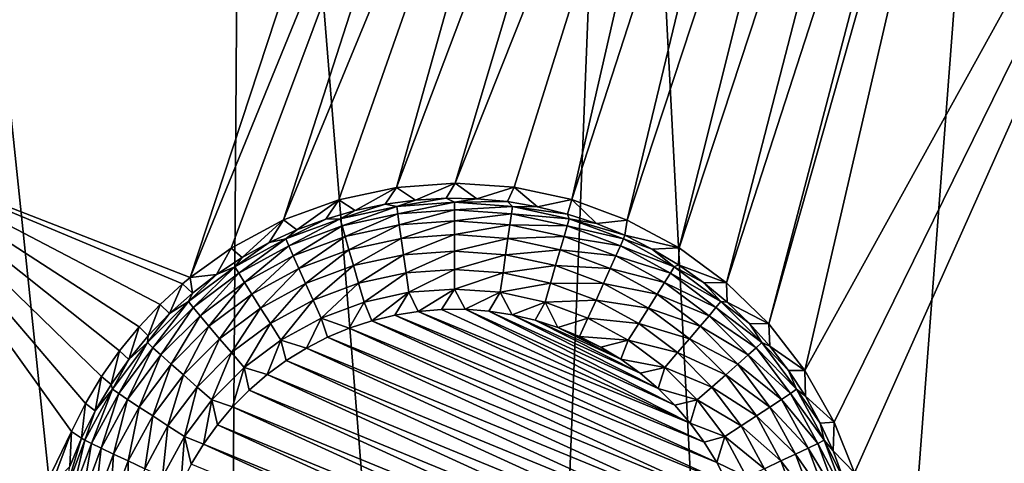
# Model space of a CAD drawing. Header units: metres. Extents: x -24 to 72, y -247 to 22.
# Tile 41 of 256: x -6.01 to -3.31, y -238.98 to -237.77. Entities that reach past the tile are written whole.
import ezdxf

# ---------------------------------------------------------------- set-up
doc = ezdxf.new("R2010")
doc.units = ezdxf.units.M
doc.layers.add('solid_509589_MEDIA_SW0001', color=7, linetype='CONTINUOUS')

msp = doc.modelspace()

# ---------------------------------------------------------------- linework, layer by layer
at = {"layer": 'solid_509589_MEDIA_SW0001'}
for points in [[(-6.39851, -234.552063, 309.88855), (-6.21552, -243.344131, 310.043213), (-5.456104, -243.552124, 310.051453)], [(-5.39638, -235.022797, 309.902924), (-6.39851, -234.552063, 309.88855), (-5.456104, -243.552124, 310.051453)], [(-5.39638, -235.022797, 309.902924), (-5.456104, -243.552124, 310.051453), (-4.689544, -243.732956, 310.058655)], [(-4.359719, -235.41217, 309.914978), (-5.39638, -235.022797, 309.902924), (-4.689544, -243.732956, 310.058655)], [(-6.41326, -238.136292, 268.804352), (-7.263963, -237.747849, 268.797577), (-5.802209, -235.200256, 268.984802)], [(-6.41326, -238.136292, 268.804352), (-5.802209, -235.200256, 268.984802), (-5.098058, -235.511688, 268.990051)], [(-4.359719, -235.41217, 309.914978), (-4.689544, -243.732956, 310.058655), (-3.917351, -243.886292, 310.064789)], [(-3.295523, -235.717575, 309.924561), (-4.359719, -235.41217, 309.914978), (-3.917351, -243.886292, 310.064789)], [(-5.078147, -235.551468, 268.987701), (-6.41326, -238.136292, 268.804352), (-5.098058, -235.511688, 268.990051)], [(-5.078147, -235.551468, 268.987701), (-4.979938, -235.711548, 268.979004), (-6.41326, -238.136292, 268.804352)], [(-4.979938, -235.711548, 268.979004), (-4.860543, -235.856216, 268.97226), (-6.41326, -238.136292, 268.804352)], [(-3.295523, -235.717575, 309.924561), (-3.917351, -243.886292, 310.064789), (-3.140182, -244.012024, 310.069855)], [(-4.860543, -235.856216, 268.97226), (-4.722299, -235.982712, 268.967468), (-6.41326, -238.136292, 268.804352)], [(-4.722299, -235.982712, 268.967468), (-5.542768, -238.47438, 268.810333), (-6.41326, -238.136292, 268.804352)], [(-4.722299, -235.982712, 268.967468), (-4.567925, -236.088623, 268.964569), (-5.542768, -238.47438, 268.810333)], [(-4.567925, -236.088623, 268.964569), (-5.430381, -238.393753, 268.815216), (-5.542768, -238.47438, 268.810333)], [(-4.567925, -236.088623, 268.964569), (-5.286817, -238.316849, 268.82077), (-5.430381, -238.393753, 268.815216)], [(-4.567925, -236.088623, 268.964569), (-4.400396, -236.171951, 268.963623), (-5.286817, -238.316849, 268.82077)], [(-3.857893, -238.729126, 268.8284), (-3.956801, -238.601212, 268.832123), (-3.251381, -236.112061, 269.000488)], [(-3.311439, -236.142578, 268.99646), (-3.251381, -236.112061, 269.000488), (-3.956801, -238.601212, 268.832123)], [(-3.857893, -238.729126, 268.8284), (-3.251381, -236.112061, 269.000488), (-2.499789, -236.273346, 269.00351)], [(-3.311439, -236.142578, 268.99646), (-3.956801, -238.601212, 268.832123), (-4.07233, -238.488632, 268.835022)], [(-3.483282, -236.210464, 268.986603), (-3.311439, -236.142578, 268.99646), (-4.07233, -238.488632, 268.835022)], [(-4.400396, -236.171951, 268.963623), (-5.134974, -238.261261, 268.825806), (-5.286817, -238.316849, 268.82077)], [(-4.400396, -236.171951, 268.963623), (-4.977263, -238.227524, 268.83017), (-5.134974, -238.261261, 268.825806)], [(-4.400396, -236.171951, 268.963623), (-4.222911, -236.23111, 268.964508), (-4.977263, -238.227524, 268.83017)], [(-3.483282, -236.210464, 268.986603), (-4.07233, -238.488632, 268.835022), (-4.20249, -238.393265, 268.837006)], [(-3.66551, -236.254578, 268.978333), (-3.483282, -236.210464, 268.986603), (-4.20249, -238.393265, 268.837006)], [(-4.222911, -236.23111, 268.964508), (-4.816321, -238.216156, 268.83371), (-4.977263, -238.227524, 268.83017)], [(-4.222911, -236.23111, 268.964508), (-4.03889, -236.264969, 268.967285), (-4.816321, -238.216156, 268.83371)], [(-3.66551, -236.254578, 268.978333), (-4.20249, -238.393265, 268.837006), (-4.344953, -238.316925, 268.837891)], [(-3.851898, -236.272842, 268.971893), (-3.66551, -236.254578, 268.978333), (-4.344953, -238.316925, 268.837891)], [(-4.03889, -236.264969, 268.967285), (-4.655132, -238.227432, 268.836243), (-4.816321, -238.216156, 268.83371)], [(-4.03889, -236.264969, 268.967285), (-4.496905, -238.261246, 268.837646), (-4.655132, -238.227432, 268.836243)], [(-4.03889, -236.264969, 268.967285), (-3.851898, -236.272842, 268.971893), (-4.496905, -238.261246, 268.837646)], [(-3.851898, -236.272842, 268.971893), (-4.344953, -238.316925, 268.837891), (-4.496905, -238.261246, 268.837646)], [(-3.777365, -238.870605, 268.824005), (-3.857893, -238.729126, 268.8284), (-2.499789, -236.273346, 269.00351)], [(-3.721534, -239.009552, 268.819641), (-3.777365, -238.870605, 268.824005), (-2.499789, -236.273346, 269.00351)], [(-2.805785, -239.195419, 268.822845), (-3.721534, -239.009552, 268.819641), (-2.499789, -236.273346, 269.00351)], [(-5.867506, -238.896042, 268.792145), (-6.930424, -241.088699, 268.76767), (-6.41326, -238.136292, 268.804352)], [(-5.56327, -238.49144, 268.809357), (-6.41326, -238.136292, 268.804352), (-5.542768, -238.47438, 268.810333)], [(-5.829356, -238.81926, 268.7948), (-5.867506, -238.896042, 268.792145), (-6.41326, -238.136292, 268.804352)], [(-5.785632, -238.745529, 268.797577), (-5.829356, -238.81926, 268.7948), (-6.41326, -238.136292, 268.804352)], [(-5.736652, -238.675354, 268.800476), (-5.785632, -238.745529, 268.797577), (-6.41326, -238.136292, 268.804352)], [(-5.682911, -238.609329, 268.803406), (-5.736652, -238.675354, 268.800476), (-6.41326, -238.136292, 268.804352)], [(-5.62496, -238.547943, 268.806396), (-5.682911, -238.609329, 268.803406), (-6.41326, -238.136292, 268.804352)], [(-5.56327, -238.49144, 268.809357), (-5.62496, -238.547943, 268.806396), (-6.41326, -238.136292, 268.804352)], [(-4.924986, -238.262405, 268.442169), (-4.977263, -238.227524, 268.83017), (-4.816321, -238.216156, 268.83371)], [(-4.924986, -238.262405, 268.442169), (-4.816321, -238.216156, 268.83371), (-4.841074, -238.257553, 268.442078)], [(-4.841074, -238.257553, 268.442078), (-4.816321, -238.216156, 268.83371), (-4.757034, -238.258972, 268.442108)], [(-4.757034, -238.258972, 268.442108), (-4.816321, -238.216156, 268.83371), (-4.655132, -238.227432, 268.836243)], [(-5.090552, -238.290817, 268.442657), (-5.134974, -238.261261, 268.825806), (-4.977263, -238.227524, 268.83017)], [(-5.090552, -238.290817, 268.442657), (-4.977263, -238.227524, 268.83017), (-5.008301, -238.273514, 268.442352)], [(-5.008301, -238.273514, 268.442352), (-4.977263, -238.227524, 268.83017), (-4.924986, -238.262405, 268.442169)], [(-4.757034, -238.258972, 268.442108), (-4.655132, -238.227432, 268.836243), (-4.673336, -238.266678, 268.44223)], [(-4.673336, -238.266678, 268.44223), (-4.655132, -238.227432, 268.836243), (-4.590447, -238.280624, 268.442474)], [(-4.590447, -238.280624, 268.442474), (-4.655132, -238.227432, 268.836243), (-4.496905, -238.261246, 268.837646)], [(-5.250032, -238.343597, 268.443573), (-5.286817, -238.316849, 268.82077), (-5.134974, -238.261261, 268.825806)], [(-5.250032, -238.343597, 268.443573), (-5.134974, -238.261261, 268.825806), (-5.17128, -238.314224, 268.443054)], [(-5.17128, -238.314224, 268.443054), (-5.134974, -238.261261, 268.825806), (-5.090552, -238.290817, 268.442657)], [(-5.132001, -238.313339, 268.388367), (-5.090552, -238.290817, 268.442657), (-5.008301, -238.273514, 268.442352)], [(-4.976688, -238.279556, 268.387787), (-5.132001, -238.313339, 268.388367), (-5.008301, -238.273514, 268.442352)], [(-5.126401, -238.333313, 268.336792), (-5.132001, -238.313339, 268.388367), (-4.976688, -238.279556, 268.387787)], [(-4.973859, -238.300125, 268.336212), (-5.126401, -238.333313, 268.336792), (-4.976688, -238.279556, 268.387787)], [(-4.976688, -238.279556, 268.387787), (-5.008301, -238.273514, 268.442352), (-4.924986, -238.262405, 268.442169)], [(-4.976688, -238.279556, 268.387787), (-4.924986, -238.262405, 268.442169), (-4.841074, -238.257553, 268.442078)], [(-4.818147, -238.268219, 268.387604), (-4.976688, -238.279556, 268.387787), (-4.841074, -238.257553, 268.442078)], [(-4.973859, -238.300125, 268.336212), (-4.976688, -238.279556, 268.387787), (-4.818147, -238.268219, 268.387604)], [(-4.818147, -238.289001, 268.335999), (-4.973859, -238.300125, 268.336212), (-4.818147, -238.268219, 268.387604)], [(-4.818147, -238.268219, 268.387604), (-4.841074, -238.257553, 268.442078), (-4.757034, -238.258972, 268.442108)], [(-4.818147, -238.268219, 268.387604), (-4.757034, -238.258972, 268.442108), (-4.673336, -238.266678, 268.44223)], [(-4.659606, -238.279556, 268.387787), (-4.818147, -238.268219, 268.387604), (-4.673336, -238.266678, 268.44223)], [(-4.818147, -238.289001, 268.335999), (-4.818147, -238.268219, 268.387604), (-4.659606, -238.279556, 268.387787)], [(-4.662436, -238.300125, 268.336212), (-4.818147, -238.289001, 268.335999), (-4.659606, -238.279556, 268.387787)], [(-4.659606, -238.279556, 268.387787), (-4.673336, -238.266678, 268.44223), (-4.590447, -238.280624, 268.442474)], [(-4.662436, -238.300125, 268.336212), (-4.659606, -238.279556, 268.387787), (-4.504293, -238.313339, 268.388367)], [(-4.659606, -238.279556, 268.387787), (-4.590447, -238.280624, 268.442474), (-4.508832, -238.300705, 268.44281)], [(-4.504293, -238.313339, 268.388367), (-4.659606, -238.279556, 268.387787), (-4.508832, -238.300705, 268.44281)], [(-4.590447, -238.280624, 268.442474), (-4.496905, -238.261246, 268.837646), (-4.508832, -238.300705, 268.44281)], [(-4.508832, -238.300705, 268.44281), (-4.496905, -238.261246, 268.837646), (-4.428946, -238.326843, 268.443268)], [(-4.428946, -238.326843, 268.443268), (-4.496905, -238.261246, 268.837646), (-4.344953, -238.316925, 268.837891)], [(-5.132001, -238.313339, 268.388367), (-5.17128, -238.314224, 268.443054), (-5.090552, -238.290817, 268.442657)], [(-5.118197, -238.362076, 268.289917), (-5.126401, -238.333313, 268.336792), (-4.973859, -238.300125, 268.336212)], [(-4.969715, -238.329773, 268.289337), (-5.118197, -238.362076, 268.289917), (-4.973859, -238.300125, 268.336212)], [(-4.969715, -238.329773, 268.289337), (-4.973859, -238.300125, 268.336212), (-4.818147, -238.289001, 268.335999)], [(-4.818147, -238.318939, 268.289154), (-4.969715, -238.329773, 268.289337), (-4.818147, -238.289001, 268.335999)], [(-4.818147, -238.318939, 268.289154), (-4.818147, -238.289001, 268.335999), (-4.662436, -238.300125, 268.336212)], [(-4.66658, -238.329773, 268.289337), (-4.818147, -238.318939, 268.289154), (-4.662436, -238.300125, 268.336212)], [(-4.66658, -238.329773, 268.289337), (-4.662436, -238.300125, 268.336212), (-4.509893, -238.333313, 268.336792)], [(-4.509893, -238.333313, 268.336792), (-4.662436, -238.300125, 268.336212), (-4.504293, -238.313339, 268.388367)], [(-4.504293, -238.313339, 268.388367), (-4.508832, -238.300705, 268.44281), (-4.428946, -238.326843, 268.443268)], [(-5.399866, -238.41954, 268.444885), (-5.430381, -238.393753, 268.815216), (-5.286817, -238.316849, 268.82077)], [(-5.399866, -238.41954, 268.444885), (-5.286817, -238.316849, 268.82077), (-5.32637, -238.378769, 268.444183)], [(-5.32637, -238.378769, 268.444183), (-5.286817, -238.316849, 268.82077), (-5.250032, -238.343597, 268.443573)], [(-5.132001, -238.313339, 268.388367), (-5.280926, -238.368866, 268.389343), (-5.17128, -238.314224, 268.443054)], [(-5.272669, -238.387848, 268.337738), (-5.280926, -238.368866, 268.389343), (-5.132001, -238.313339, 268.388367)], [(-5.280926, -238.368866, 268.389343), (-5.250032, -238.343597, 268.443573), (-5.17128, -238.314224, 268.443054)], [(-5.126401, -238.333313, 268.336792), (-5.272669, -238.387848, 268.337738), (-5.132001, -238.313339, 268.388367)], [(-5.260572, -238.415161, 268.290833), (-5.272669, -238.387848, 268.337738), (-5.126401, -238.333313, 268.336792)], [(-5.118197, -238.362076, 268.289917), (-5.260572, -238.415161, 268.290833), (-5.126401, -238.333313, 268.336792)], [(-5.107671, -238.398636, 268.249359), (-5.118197, -238.362076, 268.289917), (-4.969715, -238.329773, 268.289337)], [(-4.964398, -238.367477, 268.24881), (-5.107671, -238.398636, 268.249359), (-4.969715, -238.329773, 268.289337)], [(-4.964398, -238.367477, 268.24881), (-4.969715, -238.329773, 268.289337), (-4.818147, -238.318939, 268.289154)], [(-4.818147, -238.35701, 268.248627), (-4.964398, -238.367477, 268.24881), (-4.818147, -238.318939, 268.289154)], [(-4.818147, -238.35701, 268.248627), (-4.818147, -238.318939, 268.289154), (-4.66658, -238.329773, 268.289337)], [(-4.671897, -238.367477, 268.24881), (-4.818147, -238.35701, 268.248627), (-4.66658, -238.329773, 268.289337)], [(-4.671897, -238.367477, 268.24881), (-4.66658, -238.329773, 268.289337), (-4.518097, -238.362076, 268.289917)], [(-4.518097, -238.362076, 268.289917), (-4.66658, -238.329773, 268.289337), (-4.509893, -238.333313, 268.336792)], [(-4.518097, -238.362076, 268.289917), (-4.509893, -238.333313, 268.336792), (-4.363626, -238.387848, 268.337738)], [(-4.509893, -238.333313, 268.336792), (-4.504293, -238.313339, 268.388367), (-4.355369, -238.368866, 268.389343)], [(-4.363626, -238.387848, 268.337738), (-4.509893, -238.333313, 268.336792), (-4.355369, -238.368866, 268.389343)], [(-4.504293, -238.313339, 268.388367), (-4.428946, -238.326843, 268.443268), (-4.351238, -238.358871, 268.443848)], [(-4.355369, -238.368866, 268.389343), (-4.504293, -238.313339, 268.388367), (-4.351238, -238.358871, 268.443848)], [(-4.428946, -238.326843, 268.443268), (-4.344953, -238.316925, 268.837891), (-4.351238, -238.358871, 268.443848)], [(-4.351238, -238.358871, 268.443848), (-4.344953, -238.316925, 268.837891), (-4.20249, -238.393265, 268.837006)], [(-5.280926, -238.368866, 268.389343), (-5.32637, -238.378769, 268.444183), (-5.250032, -238.343597, 268.443573)], [(-5.24505, -238.44986, 268.250244), (-5.260572, -238.415161, 268.290833), (-5.118197, -238.362076, 268.289917)], [(-5.107671, -238.398636, 268.249359), (-5.24505, -238.44986, 268.250244), (-5.118197, -238.362076, 268.289917)], [(-4.95809, -238.411926, 268.216003), (-4.964398, -238.367477, 268.24881), (-4.818147, -238.35701, 268.248627)], [(-4.818147, -238.401917, 268.21582), (-4.95809, -238.411926, 268.216003), (-4.818147, -238.35701, 268.248627)], [(-4.818147, -238.401917, 268.21582), (-4.818147, -238.35701, 268.248627), (-4.671897, -238.367477, 268.24881)], [(-4.528624, -238.398636, 268.249359), (-4.671897, -238.367477, 268.24881), (-4.518097, -238.362076, 268.289917)], [(-4.528624, -238.398636, 268.249359), (-4.518097, -238.362076, 268.289917), (-4.375723, -238.415161, 268.290833)], [(-4.375723, -238.415161, 268.290833), (-4.518097, -238.362076, 268.289917), (-4.363626, -238.387848, 268.337738)], [(-4.355369, -238.368866, 268.389343), (-4.351238, -238.358871, 268.443848), (-4.27614, -238.396622, 268.444489)], [(-4.351238, -238.358871, 268.443848), (-4.20249, -238.393265, 268.837006), (-4.27614, -238.396622, 268.444489)], [(-5.280926, -238.368866, 268.389343), (-5.420429, -238.445038, 268.390686), (-5.32637, -238.378769, 268.444183)], [(-5.409683, -238.462662, 268.33905), (-5.420429, -238.445038, 268.390686), (-5.280926, -238.368866, 268.389343)], [(-5.420429, -238.445038, 268.390686), (-5.399866, -238.41954, 268.444885), (-5.32637, -238.378769, 268.444183)], [(-5.272669, -238.387848, 268.337738), (-5.409683, -238.462662, 268.33905), (-5.280926, -238.368866, 268.389343)], [(-5.393939, -238.487976, 268.292114), (-5.409683, -238.462662, 268.33905), (-5.272669, -238.387848, 268.337738)], [(-5.260572, -238.415161, 268.290833), (-5.393939, -238.487976, 268.292114), (-5.272669, -238.387848, 268.337738)], [(-5.095184, -238.441742, 268.216522), (-5.107671, -238.398636, 268.249359), (-4.964398, -238.367477, 268.24881)], [(-4.95809, -238.411926, 268.216003), (-5.095184, -238.441742, 268.216522), (-4.964398, -238.367477, 268.24881)], [(-4.678205, -238.411926, 268.216003), (-4.818147, -238.401917, 268.21582), (-4.671897, -238.367477, 268.24881)], [(-4.678205, -238.411926, 268.216003), (-4.671897, -238.367477, 268.24881), (-4.528624, -238.398636, 268.249359)], [(-4.375723, -238.415161, 268.290833), (-4.363626, -238.387848, 268.337738), (-4.226612, -238.462662, 268.33905)], [(-4.363626, -238.387848, 268.337738), (-4.355369, -238.368866, 268.389343), (-4.215866, -238.445038, 268.390686)], [(-4.226612, -238.462662, 268.33905), (-4.363626, -238.387848, 268.337738), (-4.215866, -238.445038, 268.390686)], [(-4.215866, -238.445038, 268.390686), (-4.355369, -238.368866, 268.389343), (-4.27614, -238.396622, 268.444489)], [(-5.470108, -238.465698, 268.445709), (-5.542768, -238.47438, 268.810333), (-5.430381, -238.393753, 268.815216)], [(-5.470108, -238.465698, 268.445709), (-5.430381, -238.393753, 268.815216), (-5.399866, -238.41954, 268.444885)], [(-5.373739, -238.520126, 268.251465), (-5.393939, -238.487976, 268.292114), (-5.260572, -238.415161, 268.290833)], [(-5.24505, -238.44986, 268.250244), (-5.373739, -238.520126, 268.251465), (-5.260572, -238.415161, 268.290833)], [(-5.226638, -238.490768, 268.217377), (-5.24505, -238.44986, 268.250244), (-5.107671, -238.398636, 268.249359)], [(-5.095184, -238.441742, 268.216522), (-5.226638, -238.490768, 268.217377), (-5.107671, -238.398636, 268.249359)], [(-5.081165, -238.489914, 268.192535), (-5.095184, -238.441742, 268.216522), (-4.95809, -238.411926, 268.216003)], [(-4.951009, -238.461594, 268.192047), (-5.081165, -238.489914, 268.192535), (-4.95809, -238.411926, 268.216003)], [(-4.951009, -238.461594, 268.192047), (-4.95809, -238.411926, 268.216003), (-4.818147, -238.401917, 268.21582)], [(-4.818147, -238.452103, 268.191864), (-4.951009, -238.461594, 268.192047), (-4.818147, -238.401917, 268.21582)], [(-4.818147, -238.452103, 268.191864), (-4.818147, -238.401917, 268.21582), (-4.678205, -238.411926, 268.216003)], [(-4.685286, -238.461594, 268.192047), (-4.818147, -238.452103, 268.191864), (-4.678205, -238.411926, 268.216003)], [(-4.685286, -238.461594, 268.192047), (-4.678205, -238.411926, 268.216003), (-4.541111, -238.441742, 268.216522)], [(-4.541111, -238.441742, 268.216522), (-4.678205, -238.411926, 268.216003), (-4.528624, -238.398636, 268.249359)], [(-4.541111, -238.441742, 268.216522), (-4.528624, -238.398636, 268.249359), (-4.391244, -238.44986, 268.250244)], [(-4.391244, -238.44986, 268.250244), (-4.528624, -238.398636, 268.249359), (-4.375723, -238.415161, 268.290833)], [(-4.391244, -238.44986, 268.250244), (-4.375723, -238.415161, 268.290833), (-4.242355, -238.487976, 268.292114)], [(-4.242355, -238.487976, 268.292114), (-4.375723, -238.415161, 268.290833), (-4.226612, -238.462662, 268.33905)], [(-4.27614, -238.396622, 268.444489), (-4.20249, -238.393265, 268.837006), (-4.204074, -238.439865, 268.445251)], [(-4.215866, -238.445038, 268.390686), (-4.27614, -238.396622, 268.444489), (-4.204074, -238.439865, 268.445251)], [(-4.204074, -238.439865, 268.445251), (-4.20249, -238.393265, 268.837006), (-4.07233, -238.488632, 268.835022)], [(-5.420429, -238.445038, 268.390686), (-5.470108, -238.465698, 268.445709), (-5.399866, -238.41954, 268.444885)], [(-5.205967, -238.536453, 268.193329), (-5.226638, -238.490768, 268.217377), (-5.095184, -238.441742, 268.216522)], [(-5.081165, -238.489914, 268.192535), (-5.205967, -238.536453, 268.193329), (-5.095184, -238.441742, 268.216522)], [(-4.55513, -238.489914, 268.192535), (-4.685286, -238.461594, 268.192047), (-4.541111, -238.441742, 268.216522)], [(-4.55513, -238.489914, 268.192535), (-4.541111, -238.441742, 268.216522), (-4.409657, -238.490768, 268.217377)], [(-4.409657, -238.490768, 268.217377), (-4.541111, -238.441742, 268.216522), (-4.391244, -238.44986, 268.250244)], [(-4.215866, -238.445038, 268.390686), (-4.204074, -238.439865, 268.445251), (-4.135441, -238.488388, 268.446106)], [(-4.204074, -238.439865, 268.445251), (-4.07233, -238.488632, 268.835022), (-4.135441, -238.488388, 268.446106)], [(-5.420429, -238.445038, 268.390686), (-5.547671, -238.540268, 268.392334), (-5.470108, -238.465698, 268.445709)], [(-5.534655, -238.556198, 268.340668), (-5.547671, -238.540268, 268.392334), (-5.420429, -238.445038, 268.390686)], [(-5.547671, -238.540268, 268.392334), (-5.536704, -238.516968, 268.446594), (-5.470108, -238.465698, 268.445709)], [(-5.536704, -238.516968, 268.446594), (-5.542768, -238.47438, 268.810333), (-5.470108, -238.465698, 268.445709)], [(-5.409683, -238.462662, 268.33905), (-5.534655, -238.556198, 268.340668), (-5.420429, -238.445038, 268.390686)], [(-5.515586, -238.579025, 268.293701), (-5.534655, -238.556198, 268.340668), (-5.409683, -238.462662, 268.33905)], [(-5.393939, -238.487976, 268.292114), (-5.515586, -238.579025, 268.293701), (-5.409683, -238.462662, 268.33905)], [(-5.349777, -238.557999, 268.218536), (-5.373739, -238.520126, 268.251465), (-5.24505, -238.44986, 268.250244)], [(-5.226638, -238.490768, 268.217377), (-5.349777, -238.557999, 268.218536), (-5.24505, -238.44986, 268.250244)], [(-4.951009, -238.461594, 268.192047), (-5.066096, -238.541489, 268.178223), (-5.081165, -238.489914, 268.192535)], [(-4.951009, -238.461594, 268.192047), (-4.943397, -238.514801, 268.177734), (-5.066096, -238.541489, 268.178223)], [(-4.818147, -238.452103, 268.191864), (-4.943397, -238.514801, 268.177734), (-4.951009, -238.461594, 268.192047)], [(-4.818147, -238.452103, 268.191864), (-4.818147, -238.505844, 268.177582), (-4.943397, -238.514801, 268.177734)], [(-4.685286, -238.461594, 268.192047), (-4.818147, -238.505844, 268.177582), (-4.818147, -238.452103, 268.191864)], [(-4.685286, -238.461594, 268.192047), (-4.692898, -238.514801, 268.177734), (-4.818147, -238.505844, 268.177582)], [(-4.55513, -238.489914, 268.192535), (-4.692898, -238.514801, 268.177734), (-4.685286, -238.461594, 268.192047)], [(-4.409657, -238.490768, 268.217377), (-4.391244, -238.44986, 268.250244), (-4.262555, -238.520126, 268.251465)], [(-4.262555, -238.520126, 268.251465), (-4.391244, -238.44986, 268.250244), (-4.242355, -238.487976, 268.292114)], [(-4.242355, -238.487976, 268.292114), (-4.226612, -238.462662, 268.33905), (-4.101639, -238.556198, 268.340668)], [(-4.226612, -238.462662, 268.33905), (-4.215866, -238.445038, 268.390686), (-4.088623, -238.540268, 268.392334)], [(-4.101639, -238.556198, 268.340668), (-4.226612, -238.462662, 268.33905), (-4.088623, -238.540268, 268.392334)], [(-4.088623, -238.540268, 268.392334), (-4.215866, -238.445038, 268.390686), (-4.135441, -238.488388, 268.446106)], [(-5.599281, -238.573074, 268.447571), (-5.62496, -238.547943, 268.806396), (-5.56327, -238.49144, 268.809357)], [(-5.599281, -238.573074, 268.447571), (-5.56327, -238.49144, 268.809357), (-5.536704, -238.516968, 268.446594)], [(-5.536704, -238.516968, 268.446594), (-5.56327, -238.49144, 268.809357), (-5.542768, -238.47438, 268.810333)], [(-5.491118, -238.607986, 268.253021), (-5.515586, -238.579025, 268.293701), (-5.393939, -238.487976, 268.292114)], [(-5.373739, -238.520126, 268.251465), (-5.491118, -238.607986, 268.253021), (-5.393939, -238.487976, 268.292114)], [(-5.322875, -238.600281, 268.194458), (-5.349777, -238.557999, 268.218536), (-5.226638, -238.490768, 268.217377)], [(-5.205967, -238.536453, 268.193329), (-5.322875, -238.600281, 268.194458), (-5.226638, -238.490768, 268.217377)], [(-5.081165, -238.489914, 268.192535), (-5.183749, -238.585358, 268.178986), (-5.205967, -238.536453, 268.193329)], [(-5.081165, -238.489914, 268.192535), (-5.066096, -238.541489, 268.178223), (-5.183749, -238.585358, 268.178986)], [(-4.55513, -238.489914, 268.192535), (-4.570199, -238.541489, 268.178223), (-4.692898, -238.514801, 268.177734)], [(-4.430327, -238.536453, 268.193329), (-4.570199, -238.541489, 268.178223), (-4.55513, -238.489914, 268.192535)], [(-4.430327, -238.536453, 268.193329), (-4.55513, -238.489914, 268.192535), (-4.409657, -238.490768, 268.217377)], [(-4.430327, -238.536453, 268.193329), (-4.409657, -238.490768, 268.217377), (-4.286518, -238.557999, 268.218536)], [(-4.286518, -238.557999, 268.218536), (-4.409657, -238.490768, 268.217377), (-4.262555, -238.520126, 268.251465)], [(-4.262555, -238.520126, 268.251465), (-4.242355, -238.487976, 268.292114), (-4.120709, -238.579025, 268.293701)], [(-4.120709, -238.579025, 268.293701), (-4.242355, -238.487976, 268.292114), (-4.101639, -238.556198, 268.340668)], [(-4.135441, -238.488388, 268.446106), (-4.07233, -238.488632, 268.835022), (-4.070627, -238.541885, 268.447021)], [(-4.088623, -238.540268, 268.392334), (-4.135441, -238.488388, 268.446106), (-4.070627, -238.541885, 268.447021)], [(-4.070627, -238.541885, 268.447021), (-4.07233, -238.488632, 268.835022), (-3.956801, -238.601212, 268.832123)], [(-5.547671, -238.540268, 268.392334), (-5.599281, -238.573074, 268.447571), (-5.536704, -238.516968, 268.446594)], [(-5.462093, -238.642059, 268.220001), (-5.491118, -238.607986, 268.253021), (-5.373739, -238.520126, 268.251465)], [(-5.349777, -238.557999, 268.218536), (-5.462093, -238.642059, 268.220001), (-5.373739, -238.520126, 268.251465)], [(-5.066096, -238.541489, 268.178223), (-4.943397, -238.514801, 268.177734), (-5.045182, -238.592758, 268.174011)], [(-4.943397, -238.514801, 268.177734), (-4.982225, -238.577393, 268.173767), (-5.045182, -238.592758, 268.174011)], [(-4.943397, -238.514801, 268.177734), (-4.918213, -238.567001, 268.173584), (-4.982225, -238.577393, 268.173767)], [(-4.943397, -238.514801, 268.177734), (-4.818147, -238.505844, 268.177582), (-4.918213, -238.567001, 268.173584)], [(-4.818147, -238.505844, 268.177582), (-4.853646, -238.561676, 268.173492), (-4.918213, -238.567001, 268.173584)], [(-4.818147, -238.505844, 268.177582), (-4.788846, -238.561432, 268.173492), (-4.853646, -238.561676, 268.173492)], [(-4.818147, -238.505844, 268.177582), (-4.692898, -238.514801, 268.177734), (-4.788846, -238.561432, 268.173492)], [(-4.692898, -238.514801, 268.177734), (-4.724176, -238.566284, 268.173553), (-4.788846, -238.561432, 268.173492)], [(-4.692898, -238.514801, 268.177734), (-4.660148, -238.576187, 268.173737), (-4.724176, -238.566284, 268.173553)], [(-4.692898, -238.514801, 268.177734), (-4.570199, -238.541489, 268.178223), (-4.660148, -238.576187, 268.173737)], [(-4.286518, -238.557999, 268.218536), (-4.262555, -238.520126, 268.251465), (-4.145177, -238.607986, 268.253021)], [(-4.145177, -238.607986, 268.253021), (-4.262555, -238.520126, 268.251465), (-4.120709, -238.579025, 268.293701)], [(-5.657491, -238.633698, 268.448639), (-5.682911, -238.609329, 268.803406), (-5.62496, -238.547943, 268.806396)], [(-5.547671, -238.540268, 268.392334), (-5.660063, -238.652649, 268.394318), (-5.599281, -238.573074, 268.447571)], [(-5.645041, -238.666565, 268.34259), (-5.660063, -238.652649, 268.394318), (-5.547671, -238.540268, 268.392334)], [(-5.657491, -238.633698, 268.448639), (-5.62496, -238.547943, 268.806396), (-5.599281, -238.573074, 268.447571)], [(-5.534655, -238.556198, 268.340668), (-5.645041, -238.666565, 268.34259), (-5.547671, -238.540268, 268.392334)], [(-5.205967, -238.536453, 268.193329), (-5.293958, -238.645538, 268.180023), (-5.322875, -238.600281, 268.194458)], [(-5.205967, -238.536453, 268.193329), (-5.183749, -238.585358, 268.178986), (-5.293958, -238.645538, 268.180023)], [(-5.183749, -238.585358, 268.178986), (-5.066096, -238.541489, 268.178223), (-5.106718, -238.613007, 268.174377)], [(-5.066096, -238.541489, 268.178223), (-5.045182, -238.592758, 268.174011), (-5.106718, -238.613007, 268.174377)], [(-4.570199, -238.541489, 268.178223), (-4.597086, -238.591064, 268.174011), (-4.660148, -238.576187, 268.173737)], [(-4.570199, -238.541489, 268.178223), (-4.535336, -238.610886, 268.174347), (-4.597086, -238.591064, 268.174011)], [(-4.430327, -238.536453, 268.193329), (-4.452546, -238.585358, 268.178986), (-4.570199, -238.541489, 268.178223)], [(-4.570199, -238.541489, 268.178223), (-4.452546, -238.585358, 268.178986), (-4.535336, -238.610886, 268.174347)], [(-4.31342, -238.600281, 268.194458), (-4.452546, -238.585358, 268.178986), (-4.430327, -238.536453, 268.193329)], [(-4.31342, -238.600281, 268.194458), (-4.430327, -238.536453, 268.193329), (-4.286518, -238.557999, 268.218536)], [(-4.101639, -238.556198, 268.340668), (-4.088623, -238.540268, 268.392334), (-3.976232, -238.652649, 268.394318)], [(-4.088623, -238.540268, 268.392334), (-4.070627, -238.541885, 268.447021), (-4.009993, -238.600098, 268.448059)], [(-3.976232, -238.652649, 268.394318), (-4.088623, -238.540268, 268.392334), (-4.009993, -238.600098, 268.448059)], [(-4.070627, -238.541885, 268.447021), (-3.956801, -238.601212, 268.832123), (-4.009993, -238.600098, 268.448059)], [(-5.660063, -238.652649, 268.394318), (-5.657491, -238.633698, 268.448639), (-5.599281, -238.573074, 268.447571)], [(-5.623034, -238.686462, 268.295563), (-5.645041, -238.666565, 268.34259), (-5.534655, -238.556198, 268.340668)], [(-5.515586, -238.579025, 268.293701), (-5.623034, -238.686462, 268.295563), (-5.534655, -238.556198, 268.340668)], [(-5.429508, -238.680084, 268.195862), (-5.462093, -238.642059, 268.220001), (-5.349777, -238.557999, 268.218536)], [(-5.322875, -238.600281, 268.194458), (-5.429508, -238.680084, 268.195862), (-5.349777, -238.557999, 268.218536)], [(-5.045182, -238.592758, 268.174011), (-4.982225, -238.577393, 268.173767), (-4.099582, -238.980423, 268.180786)], [(-4.982225, -238.577393, 268.173767), (-4.918213, -238.567001, 268.173584), (-4.13365, -238.925247, 268.17984)], [(-4.982225, -238.577393, 268.173767), (-4.13365, -238.925247, 268.17984), (-4.099582, -238.980423, 268.180786)], [(-4.918213, -238.567001, 268.173584), (-4.853646, -238.561676, 268.173492), (-4.171908, -238.872971, 268.178925)], [(-4.918213, -238.567001, 268.173584), (-4.171908, -238.872971, 268.178925), (-4.13365, -238.925247, 268.17984)], [(-4.853646, -238.561676, 268.173492), (-4.788846, -238.561432, 268.173492), (-4.171908, -238.872971, 268.178925)], [(-4.788846, -238.561432, 268.173492), (-4.214157, -238.823837, 268.17807), (-4.171908, -238.872971, 268.178925)], [(-4.788846, -238.561432, 268.173492), (-4.724176, -238.566284, 268.173553), (-4.214157, -238.823837, 268.17807)], [(-4.724176, -238.566284, 268.173553), (-4.260171, -238.778152, 268.177277), (-4.214157, -238.823837, 268.17807)], [(-4.724176, -238.566284, 268.173553), (-4.660148, -238.576187, 268.173737), (-4.260171, -238.778152, 268.177277)], [(-4.660148, -238.576187, 268.173737), (-4.309585, -238.736252, 268.176544), (-4.260171, -238.778152, 268.177277)], [(-4.660148, -238.576187, 268.173737), (-4.597086, -238.591064, 268.174011), (-4.309585, -238.736252, 268.176544)], [(-4.31342, -238.600281, 268.194458), (-4.286518, -238.557999, 268.218536), (-4.174202, -238.642059, 268.220001)], [(-4.174202, -238.642059, 268.220001), (-4.286518, -238.557999, 268.218536), (-4.145177, -238.607986, 268.253021)], [(-4.120709, -238.579025, 268.293701), (-4.101639, -238.556198, 268.340668), (-3.991253, -238.666565, 268.34259)], [(-3.991253, -238.666565, 268.34259), (-4.101639, -238.556198, 268.340668), (-3.976232, -238.652649, 268.394318)], [(-5.594797, -238.711639, 268.254822), (-5.623034, -238.686462, 268.295563), (-5.515586, -238.579025, 268.293701)], [(-5.491118, -238.607986, 268.253021), (-5.594797, -238.711639, 268.254822), (-5.515586, -238.579025, 268.293701)], [(-5.322875, -238.600281, 268.194458), (-5.394482, -238.720779, 268.181335), (-5.429508, -238.680084, 268.195862)], [(-5.322875, -238.600281, 268.194458), (-5.293958, -238.645538, 268.180023), (-5.394482, -238.720779, 268.181335)], [(-5.293958, -238.645538, 268.180023), (-5.183749, -238.585358, 268.178986), (-5.224158, -238.667709, 268.175323)], [(-5.183749, -238.585358, 268.178986), (-5.166529, -238.638062, 268.174805), (-5.224158, -238.667709, 268.175323)], [(-5.183749, -238.585358, 268.178986), (-5.106718, -238.613007, 268.174377), (-5.166529, -238.638062, 268.174805)], [(-5.106718, -238.613007, 268.174377), (-5.045182, -238.592758, 268.174011), (-4.069973, -239.038055, 268.181793)], [(-5.045182, -238.592758, 268.174011), (-4.099582, -238.980423, 268.180786), (-4.069973, -239.038055, 268.181793)], [(-4.597086, -238.591064, 268.174011), (-4.362136, -238.698349, 268.175873), (-4.309585, -238.736252, 268.176544)], [(-4.597086, -238.591064, 268.174011), (-4.535336, -238.610886, 268.174347), (-4.362136, -238.698349, 268.175873)], [(-4.452546, -238.585358, 268.178986), (-4.475388, -238.635468, 268.174774), (-4.535336, -238.610886, 268.174347)], [(-4.452546, -238.585358, 268.178986), (-4.342337, -238.645538, 268.180023), (-4.475388, -238.635468, 268.174774)], [(-4.31342, -238.600281, 268.194458), (-4.342337, -238.645538, 268.180023), (-4.452546, -238.585358, 268.178986)], [(-4.206787, -238.680084, 268.195862), (-4.342337, -238.645538, 268.180023), (-4.31342, -238.600281, 268.194458)], [(-4.206787, -238.680084, 268.195862), (-4.31342, -238.600281, 268.194458), (-4.174202, -238.642059, 268.220001)], [(-4.145177, -238.607986, 268.253021), (-4.120709, -238.579025, 268.293701), (-4.01326, -238.686462, 268.295563)], [(-4.01326, -238.686462, 268.295563), (-4.120709, -238.579025, 268.293701), (-3.991253, -238.666565, 268.34259)], [(-4.009993, -238.600098, 268.448059), (-3.956801, -238.601212, 268.832123), (-3.953878, -238.662659, 268.449127)], [(-3.976232, -238.652649, 268.394318), (-4.009993, -238.600098, 268.448059), (-3.953878, -238.662659, 268.449127)], [(-3.953878, -238.662659, 268.449127), (-3.956801, -238.601212, 268.832123), (-3.857893, -238.729126, 268.8284)], [(-5.711006, -238.698502, 268.449768), (-5.736652, -238.675354, 268.800476), (-5.682911, -238.609329, 268.803406)], [(-5.711006, -238.698502, 268.449768), (-5.682911, -238.609329, 268.803406), (-5.657491, -238.633698, 268.448639)], [(-5.5613, -238.741257, 268.221741), (-5.594797, -238.711639, 268.254822), (-5.491118, -238.607986, 268.253021)], [(-5.462093, -238.642059, 268.220001), (-5.5613, -238.741257, 268.221741), (-5.491118, -238.607986, 268.253021)], [(-5.166529, -238.638062, 268.174805), (-5.106718, -238.613007, 268.174377), (-4.044985, -239.097824, 268.182831)], [(-5.106718, -238.613007, 268.174377), (-4.069973, -239.038055, 268.181793), (-4.044985, -239.097824, 268.182831)], [(-4.535336, -238.610886, 268.174347), (-4.417552, -238.664673, 268.175293), (-4.362136, -238.698349, 268.175873)], [(-4.535336, -238.610886, 268.174347), (-4.475388, -238.635468, 268.174774), (-4.417552, -238.664673, 268.175293)], [(-4.174202, -238.642059, 268.220001), (-4.145177, -238.607986, 268.253021), (-4.041498, -238.711639, 268.254822)], [(-4.041498, -238.711639, 268.254822), (-4.145177, -238.607986, 268.253021), (-4.01326, -238.686462, 268.295563)], [(-5.660063, -238.652649, 268.394318), (-5.755316, -238.779877, 268.396515), (-5.711006, -238.698502, 268.449768)], [(-5.738595, -238.791519, 268.344788), (-5.755316, -238.779877, 268.396515), (-5.660063, -238.652649, 268.394318)], [(-5.645041, -238.666565, 268.34259), (-5.738595, -238.791519, 268.344788), (-5.660063, -238.652649, 268.394318)], [(-5.660063, -238.652649, 268.394318), (-5.711006, -238.698502, 268.449768), (-5.657491, -238.633698, 268.448639)], [(-5.523695, -238.774261, 268.197479), (-5.5613, -238.741257, 268.221741), (-5.462093, -238.642059, 268.220001)], [(-5.429508, -238.680084, 268.195862), (-5.523695, -238.774261, 268.197479), (-5.462093, -238.642059, 268.220001)], [(-5.394482, -238.720779, 268.181335), (-5.293958, -238.645538, 268.180023), (-5.331577, -238.740082, 268.176605)], [(-5.293958, -238.645538, 268.180023), (-5.279264, -238.701767, 268.175934), (-5.331577, -238.740082, 268.176605)], [(-5.293958, -238.645538, 268.180023), (-5.224158, -238.667709, 268.175323), (-5.279264, -238.701767, 268.175934)], [(-5.224158, -238.667709, 268.175323), (-5.166529, -238.638062, 268.174805), (-4.024746, -239.159409, 268.183929)], [(-5.166529, -238.638062, 268.174805), (-4.044985, -239.097824, 268.182831), (-4.024746, -239.159409, 268.183929)], [(-4.342337, -238.645538, 268.180023), (-4.417552, -238.664673, 268.175293), (-4.475388, -238.635468, 268.174774)], [(-4.342337, -238.645538, 268.180023), (-4.362136, -238.698349, 268.175873), (-4.417552, -238.664673, 268.175293)], [(-4.342337, -238.645538, 268.180023), (-4.241813, -238.720779, 268.181335), (-4.362136, -238.698349, 268.175873)], [(-4.206787, -238.680084, 268.195862), (-4.241813, -238.720779, 268.181335), (-4.342337, -238.645538, 268.180023)], [(-4.206787, -238.680084, 268.195862), (-4.174202, -238.642059, 268.220001), (-4.074995, -238.741257, 268.221741)], [(-4.074995, -238.741257, 268.221741), (-4.174202, -238.642059, 268.220001), (-4.041498, -238.711639, 268.254822)], [(-3.991253, -238.666565, 268.34259), (-3.976232, -238.652649, 268.394318), (-3.880979, -238.779877, 268.396515)], [(-3.976232, -238.652649, 268.394318), (-3.953878, -238.662659, 268.449127), (-3.902597, -238.729248, 268.450317)], [(-3.880979, -238.779877, 268.396515), (-3.976232, -238.652649, 268.394318), (-3.902597, -238.729248, 268.450317)], [(-5.759528, -238.76712, 268.450958), (-5.785632, -238.745529, 268.797577), (-5.736652, -238.675354, 268.800476)], [(-5.759528, -238.76712, 268.450958), (-5.736652, -238.675354, 268.800476), (-5.711006, -238.698502, 268.449768)], [(-5.714097, -238.80809, 268.297699), (-5.738595, -238.791519, 268.344788), (-5.645041, -238.666565, 268.34259)], [(-5.623034, -238.686462, 268.295563), (-5.714097, -238.80809, 268.297699), (-5.645041, -238.666565, 268.34259)], [(-5.429508, -238.680084, 268.195862), (-5.483273, -238.809555, 268.182892), (-5.523695, -238.774261, 268.197479)], [(-5.429508, -238.680084, 268.195862), (-5.394482, -238.720779, 268.181335), (-5.483273, -238.809555, 268.182892)], [(-5.279264, -238.701767, 268.175934), (-5.224158, -238.667709, 268.175323), (-4.009418, -239.222382, 268.185028)], [(-5.224158, -238.667709, 268.175323), (-4.024746, -239.159409, 268.183929), (-4.009418, -239.222382, 268.185028)], [(-4.1126, -238.774261, 268.197479), (-4.241813, -238.720779, 268.181335), (-4.206787, -238.680084, 268.195862)], [(-4.1126, -238.774261, 268.197479), (-4.206787, -238.680084, 268.195862), (-4.074995, -238.741257, 268.221741)], [(-4.01326, -238.686462, 268.295563), (-3.991253, -238.666565, 268.34259), (-3.8977, -238.791519, 268.344788)], [(-3.8977, -238.791519, 268.344788), (-3.991253, -238.666565, 268.34259), (-3.880979, -238.779877, 268.396515)], [(-3.953878, -238.662659, 268.449127), (-3.857893, -238.729126, 268.8284), (-3.902597, -238.729248, 268.450317)], [(-5.755316, -238.779877, 268.396515), (-5.759528, -238.76712, 268.450958), (-5.711006, -238.698502, 268.449768)], [(-5.682665, -238.82901, 268.256866), (-5.714097, -238.80809, 268.297699), (-5.623034, -238.686462, 268.295563)], [(-5.594797, -238.711639, 268.254822), (-5.682665, -238.82901, 268.256866), (-5.623034, -238.686462, 268.295563)], [(-5.645379, -238.853546, 268.223694), (-5.682665, -238.82901, 268.256866), (-5.594797, -238.711639, 268.254822)], [(-5.5613, -238.741257, 268.221741), (-5.645379, -238.853546, 268.223694), (-5.594797, -238.711639, 268.254822)], [(-5.331577, -238.740082, 268.176605), (-5.279264, -238.701767, 268.175934), (-3.99908, -239.286331, 268.186127)], [(-5.279264, -238.701767, 268.175934), (-4.009418, -239.222382, 268.185028), (-3.99908, -239.286331, 268.186127)], [(-4.241813, -238.720779, 268.181335), (-4.309585, -238.736252, 268.176544), (-4.362136, -238.698349, 268.175873)], [(-4.074995, -238.741257, 268.221741), (-4.041498, -238.711639, 268.254822), (-3.953629, -238.82901, 268.256866)], [(-4.041498, -238.711639, 268.254822), (-4.01326, -238.686462, 268.295563), (-3.922197, -238.80809, 268.297699)], [(-3.953629, -238.82901, 268.256866), (-4.041498, -238.711639, 268.254822), (-3.922197, -238.80809, 268.297699)], [(-3.922197, -238.80809, 268.297699), (-4.01326, -238.686462, 268.295563), (-3.8977, -238.791519, 268.344788)], [(-5.483273, -238.809555, 268.182892), (-5.394482, -238.720779, 268.181335), (-5.426291, -238.828339, 268.178131)], [(-5.394482, -238.720779, 268.181335), (-5.380672, -238.782364, 268.177338), (-5.426291, -238.828339, 268.178131)], [(-5.394482, -238.720779, 268.181335), (-5.331577, -238.740082, 268.176605), (-5.380672, -238.782364, 268.177338)], [(-4.241813, -238.720779, 268.181335), (-4.260171, -238.778152, 268.177277), (-4.309585, -238.736252, 268.176544)], [(-4.241813, -238.720779, 268.181335), (-4.153022, -238.809555, 268.182892), (-4.260171, -238.778152, 268.177277)], [(-4.1126, -238.774261, 268.197479), (-4.153022, -238.809555, 268.182892), (-4.241813, -238.720779, 268.181335)], [(-3.902597, -238.729248, 268.450317), (-3.857893, -238.729126, 268.8284), (-3.856436, -238.799469, 268.451538)], [(-3.880979, -238.779877, 268.396515), (-3.902597, -238.729248, 268.450317), (-3.856436, -238.799469, 268.451538)], [(-3.856436, -238.799469, 268.451538), (-3.857893, -238.729126, 268.8284), (-3.777365, -238.870605, 268.824005)], [(-5.802785, -238.839188, 268.452209), (-5.829356, -238.81926, 268.7948), (-5.785632, -238.745529, 268.797577)], [(-5.802785, -238.839188, 268.452209), (-5.785632, -238.745529, 268.797577), (-5.759528, -238.76712, 268.450958)], [(-5.603519, -238.880875, 268.199341), (-5.645379, -238.853546, 268.223694), (-5.5613, -238.741257, 268.221741)], [(-5.523695, -238.774261, 268.197479), (-5.603519, -238.880875, 268.199341), (-5.5613, -238.741257, 268.221741)], [(-5.380672, -238.782364, 268.177338), (-5.331577, -238.740082, 268.176605), (-3.993787, -239.350952, 268.187256)], [(-5.331577, -238.740082, 268.176605), (-3.99908, -239.286331, 268.186127), (-3.993787, -239.350952, 268.187256)], [(-4.1126, -238.774261, 268.197479), (-4.074995, -238.741257, 268.221741), (-3.990916, -238.853546, 268.223694)], [(-3.990916, -238.853546, 268.223694), (-4.074995, -238.741257, 268.221741), (-3.953629, -238.82901, 268.256866)], [(-5.755316, -238.779877, 268.396515), (-5.831491, -238.919357, 268.398956), (-5.802785, -238.839188, 268.452209)], [(-5.81341, -238.928513, 268.347168), (-5.831491, -238.919357, 268.398956), (-5.755316, -238.779877, 268.396515)], [(-5.738595, -238.791519, 268.344788), (-5.81341, -238.928513, 268.347168), (-5.755316, -238.779877, 268.396515)], [(-5.786922, -238.941437, 268.300018), (-5.81341, -238.928513, 268.347168), (-5.738595, -238.791519, 268.344788)], [(-5.755316, -238.779877, 268.396515), (-5.802785, -238.839188, 268.452209), (-5.759528, -238.76712, 268.450958)], [(-5.714097, -238.80809, 268.297699), (-5.786922, -238.941437, 268.300018), (-5.738595, -238.791519, 268.344788)], [(-5.523695, -238.774261, 268.197479), (-5.558523, -238.910065, 268.184662), (-5.603519, -238.880875, 268.199341)], [(-5.523695, -238.774261, 268.197479), (-5.483273, -238.809555, 268.182892), (-5.558523, -238.910065, 268.184662)], [(-5.426291, -238.828339, 268.178131), (-5.380672, -238.782364, 268.177338), (-3.993589, -239.415726, 268.188385)], [(-5.380672, -238.782364, 268.177338), (-3.993787, -239.350952, 268.187256), (-3.993589, -239.415726, 268.188385)], [(-4.153022, -238.809555, 268.182892), (-4.214157, -238.823837, 268.17807), (-4.260171, -238.778152, 268.177277)], [(-4.032776, -238.880875, 268.199341), (-4.153022, -238.809555, 268.182892), (-4.1126, -238.774261, 268.197479)], [(-4.032776, -238.880875, 268.199341), (-4.1126, -238.774261, 268.197479), (-3.990916, -238.853546, 268.223694)], [(-3.922197, -238.80809, 268.297699), (-3.8977, -238.791519, 268.344788), (-3.822885, -238.928513, 268.347168)], [(-3.8977, -238.791519, 268.344788), (-3.880979, -238.779877, 268.396515), (-3.804804, -238.919357, 268.398956)], [(-3.822885, -238.928513, 268.347168), (-3.8977, -238.791519, 268.344788), (-3.804804, -238.919357, 268.398956)], [(-3.880979, -238.779877, 268.396515), (-3.856436, -238.799469, 268.451538), (-3.815654, -238.872955, 268.45282)], [(-3.804804, -238.919357, 268.398956), (-3.880979, -238.779877, 268.396515), (-3.815654, -238.872955, 268.45282)], [(-5.840537, -238.914261, 268.453522), (-5.867506, -238.896042, 268.792145), (-5.829356, -238.81926, 268.7948)], [(-5.840537, -238.914261, 268.453522), (-5.829356, -238.81926, 268.7948), (-5.802785, -238.839188, 268.452209)], [(-5.752935, -238.957672, 268.259125), (-5.786922, -238.941437, 268.300018), (-5.714097, -238.80809, 268.297699)], [(-5.682665, -238.82901, 268.256866), (-5.752935, -238.957672, 268.259125), (-5.714097, -238.80809, 268.297699)], [(-5.558523, -238.910065, 268.184662), (-5.483273, -238.809555, 268.182892), (-5.506103, -238.930435, 268.179932)], [(-5.483273, -238.809555, 268.182892), (-5.468216, -238.877823, 268.179016), (-5.506103, -238.930435, 268.179932)], [(-5.483273, -238.809555, 268.182892), (-5.426291, -238.828339, 268.178131), (-5.468216, -238.877823, 268.179016)], [(-4.153022, -238.809555, 268.182892), (-4.171908, -238.872971, 268.178925), (-4.214157, -238.823837, 268.17807)], [(-4.153022, -238.809555, 268.182892), (-4.077771, -238.910065, 268.184662), (-4.171908, -238.872971, 268.178925)], [(-4.032776, -238.880875, 268.199341), (-4.077771, -238.910065, 268.184662), (-4.153022, -238.809555, 268.182892)], [(-3.953629, -238.82901, 268.256866), (-3.922197, -238.80809, 268.297699), (-3.849373, -238.941437, 268.300018)], [(-3.849373, -238.941437, 268.300018), (-3.922197, -238.80809, 268.297699), (-3.822885, -238.928513, 268.347168)], [(-3.856436, -238.799469, 268.451538), (-3.777365, -238.870605, 268.824005), (-3.815654, -238.872955, 268.45282)], [(-5.831491, -238.919357, 268.398956), (-5.840537, -238.914261, 268.453522), (-5.802785, -238.839188, 268.452209)], [(-5.712617, -238.976669, 268.225861), (-5.752935, -238.957672, 268.259125), (-5.682665, -238.82901, 268.256866)], [(-5.645379, -238.853546, 268.223694), (-5.712617, -238.976669, 268.225861), (-5.682665, -238.82901, 268.256866)], [(-5.468216, -238.877823, 268.179016), (-5.426291, -238.828339, 268.178131), (-3.998473, -239.480316, 268.189514)], [(-5.426291, -238.828339, 268.178131), (-3.993589, -239.415726, 268.188385), (-3.998473, -239.480316, 268.189514)], [(-3.990916, -238.853546, 268.223694), (-3.953629, -238.82901, 268.256866), (-3.88336, -238.957672, 268.259125)], [(-3.88336, -238.957672, 268.259125), (-3.953629, -238.82901, 268.256866), (-3.849373, -238.941437, 268.300018)], [(-5.667355, -238.997772, 268.201385), (-5.712617, -238.976669, 268.225861), (-5.645379, -238.853546, 268.223694)], [(-5.603519, -238.880875, 268.199341), (-5.667355, -238.997772, 268.201385), (-5.645379, -238.853546, 268.223694)], [(-4.077771, -238.910065, 268.184662), (-4.13365, -238.925247, 268.17984), (-4.171908, -238.872971, 268.178925)], [(-4.032776, -238.880875, 268.199341), (-3.990916, -238.853546, 268.223694), (-3.923677, -238.976669, 268.225861)], [(-3.923677, -238.976669, 268.225861), (-3.990916, -238.853546, 268.223694), (-3.88336, -238.957672, 268.259125)], [(-3.815654, -238.872955, 268.45282), (-3.777365, -238.870605, 268.824005), (-3.780477, -238.94928, 268.454132)], [(-3.804804, -238.919357, 268.398956), (-3.815654, -238.872955, 268.45282), (-3.780477, -238.94928, 268.454132)], [(-3.780477, -238.94928, 268.454132), (-3.777365, -238.870605, 268.824005), (-3.721534, -239.009552, 268.819641)], [(-5.867506, -238.896042, 268.792145), (-5.922308, -239.043365, 268.787689), (-6.930424, -241.088699, 268.76767)], [(-5.87257, -238.991959, 268.454895), (-5.922308, -239.043365, 268.787689), (-5.867506, -238.896042, 268.792145)], [(-5.87257, -238.991959, 268.454895), (-5.867506, -238.896042, 268.792145), (-5.840537, -238.914261, 268.453522)], [(-5.603519, -238.880875, 268.199341), (-5.618702, -239.020248, 268.186584), (-5.667355, -238.997772, 268.201385)], [(-5.603519, -238.880875, 268.199341), (-5.558523, -238.910065, 268.184662), (-5.618702, -239.020248, 268.186584)], [(-5.506103, -238.930435, 268.179932), (-5.468216, -238.877823, 268.179016), (-4.008421, -239.544403, 268.190643)], [(-5.468216, -238.877823, 268.179016), (-3.998473, -239.480316, 268.189514), (-4.008421, -239.544403, 268.190643)], [(-3.96894, -238.997772, 268.201385), (-4.077771, -238.910065, 268.184662), (-4.032776, -238.880875, 268.199341)], [(-3.96894, -238.997772, 268.201385), (-4.032776, -238.880875, 268.199341), (-3.923677, -238.976669, 268.225861)], [(-5.887036, -239.068253, 268.40155), (-5.840537, -238.914261, 268.453522), (-5.831491, -238.919357, 268.398956)], [(-5.887036, -239.068253, 268.40155), (-5.87257, -238.991959, 268.454895), (-5.840537, -238.914261, 268.453522)], [(-5.867965, -239.074753, 268.349731), (-5.887036, -239.068253, 268.40155), (-5.831491, -238.919357, 268.398956)], [(-5.867965, -239.074753, 268.349731), (-5.831491, -238.919357, 268.398956), (-5.81341, -238.928513, 268.347168)], [(-5.840024, -239.083786, 268.30249), (-5.867965, -239.074753, 268.349731), (-5.81341, -238.928513, 268.347168)], [(-5.840024, -239.083786, 268.30249), (-5.81341, -238.928513, 268.347168), (-5.786922, -238.941437, 268.300018)], [(-5.618702, -239.020248, 268.186584), (-5.558523, -238.910065, 268.184662), (-5.568686, -239.043182, 268.181885)], [(-5.558523, -238.910065, 268.184662), (-5.539631, -238.985611, 268.180878), (-5.568686, -239.043182, 268.181885)], [(-5.558523, -238.910065, 268.184662), (-5.506103, -238.930435, 268.179932), (-5.539631, -238.985611, 268.180878)], [(-4.077771, -238.910065, 268.184662), (-4.099582, -238.980423, 268.180786), (-4.13365, -238.925247, 268.17984)], [(-4.077771, -238.910065, 268.184662), (-4.017592, -239.020248, 268.186584), (-4.099582, -238.980423, 268.180786)], [(-3.96894, -238.997772, 268.201385), (-4.017592, -239.020248, 268.186584), (-4.077771, -238.910065, 268.184662)], [(-3.849373, -238.941437, 268.300018), (-3.822885, -238.928513, 268.347168), (-3.76833, -239.074753, 268.349731)], [(-3.822885, -238.928513, 268.347168), (-3.804804, -238.919357, 268.398956), (-3.749259, -239.068253, 268.40155)], [(-3.76833, -239.074753, 268.349731), (-3.822885, -238.928513, 268.347168), (-3.749259, -239.068253, 268.40155)], [(-3.804804, -238.919357, 268.398956), (-3.780477, -238.94928, 268.454132), (-3.751104, -239.02803, 268.455505)], [(-3.749259, -239.068253, 268.40155), (-3.804804, -238.919357, 268.398956), (-3.751104, -239.02803, 268.455505)], [(-5.804175, -239.095032, 268.261505), (-5.840024, -239.083786, 268.30249), (-5.786922, -238.941437, 268.300018)], [(-5.804175, -239.095032, 268.261505), (-5.786922, -238.941437, 268.300018), (-5.752935, -238.957672, 268.259125)], [(-5.539631, -238.985611, 268.180878), (-5.506103, -238.930435, 268.179932), (-4.023377, -239.607483, 268.191742)], [(-5.506103, -238.930435, 268.179932), (-4.008421, -239.544403, 268.190643), (-4.023377, -239.607483, 268.191742)], [(-3.88336, -238.957672, 268.259125), (-3.849373, -238.941437, 268.300018), (-3.79627, -239.083786, 268.30249)], [(-3.79627, -239.083786, 268.30249), (-3.849373, -238.941437, 268.300018), (-3.76833, -239.074753, 268.349731)], [(-3.780477, -238.94928, 268.454132), (-3.721534, -239.009552, 268.819641), (-3.751104, -239.02803, 268.455505)], [(-5.761648, -239.108109, 268.228149), (-5.804175, -239.095032, 268.261505), (-5.752935, -238.957672, 268.259125)], [(-5.761648, -239.108109, 268.228149), (-5.752935, -238.957672, 268.259125), (-5.712617, -238.976669, 268.225861)], [(-5.713904, -239.122559, 268.203583), (-5.761648, -239.108109, 268.228149), (-5.712617, -238.976669, 268.225861)], [(-5.713904, -239.122559, 268.203583), (-5.712617, -238.976669, 268.225861), (-5.667355, -238.997772, 268.201385)], [(-4.017592, -239.020248, 268.186584), (-4.069973, -239.038055, 268.181793), (-4.099582, -238.980423, 268.180786)], [(-3.96894, -238.997772, 268.201385), (-3.923677, -238.976669, 268.225861), (-3.874647, -239.108109, 268.228149)], [(-3.923677, -238.976669, 268.225861), (-3.88336, -238.957672, 268.259125), (-3.83212, -239.095032, 268.261505)], [(-3.874647, -239.108109, 268.228149), (-3.923677, -238.976669, 268.225861), (-3.83212, -239.095032, 268.261505)], [(-3.83212, -239.095032, 268.261505), (-3.88336, -238.957672, 268.259125), (-3.79627, -239.083786, 268.30249)]]:
    msp.add_3dface(points, dxfattribs=at)

doc.saveas('drawing.dxf')
